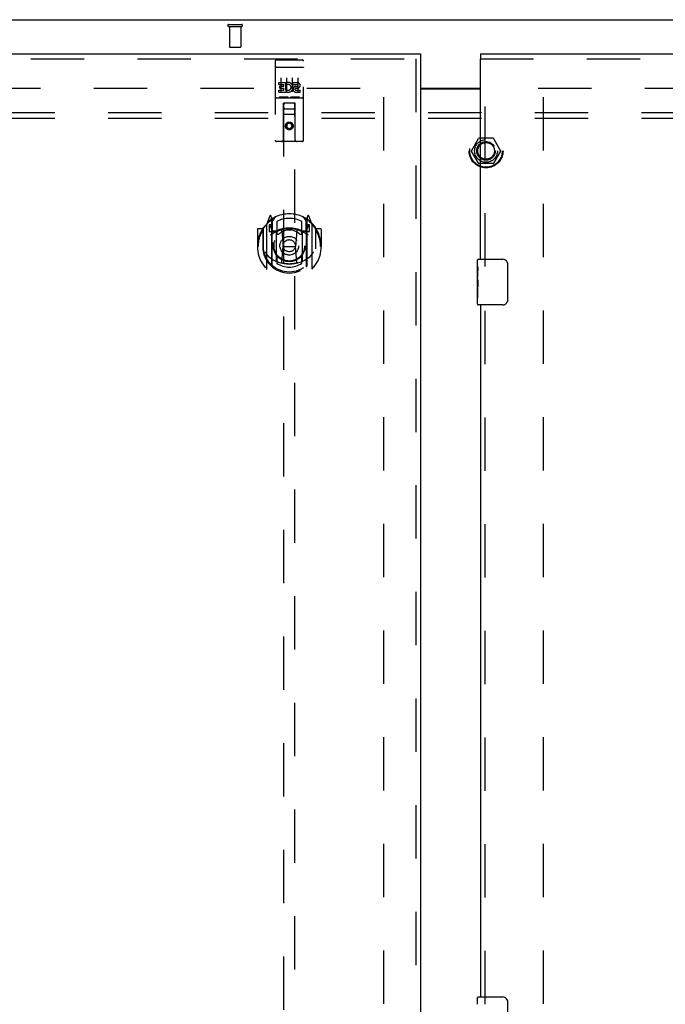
# Model space of a CAD drawing. Header units: inches. Extents: x 0 to 212, y 0 to 138.
# Tile 59 of 80: x 57 to 71, y 86 to 107. Entities that reach past the tile are written whole.
import ezdxf

# ---------------------------------------------------------------- set-up
doc = ezdxf.new("R2010")
doc.units = ezdxf.units.IN
doc.header["$LTSCALE"] = 11.6875
doc.header["$MEASUREMENT"] = 0
doc.linetypes.add('HIDDEN', pattern=[0.2, 0.1, -0.1])
doc.layers.get('0').update_dxf_attribs({"linetype": 'CONTINUOUS'})
for name, color, linetype in [('DEFAULT_2', 8, 'HIDDEN'), ('MAIN_DOOR_ASSEMBLY', 7, 'CONTINUOUS'), ('SECONDARY_DOOR_ASSEMBLY', 7, 'CONTINUOUS'), ('SUBPANEL', 7, 'CONTINUOUS')]:
    doc.layers.add(name, color=color, linetype=linetype)

msp = doc.modelspace()

# ---------------------------------------------------------------- linework, layer by layer
at = {"color": 7, "linetype": 'Continuous'}
for p, q in [((43.202, 107.254), (92.098, 107.254)), ((66.087, 105.754), (67.4, 105.754))]:
    msp.add_line(p, q, dxfattribs=at)
at = {"color": 3, "linetype": 'Continuous'}
msp.add_line((66.087, 105.739), (67.4, 105.739), dxfattribs=at)
at = {"layer": 'DEFAULT_2', "color": 8, "linetype": 'HIDDEN'}
for p, q in [((61.883, 107.15), (62.167, 107.15)), ((61.883, 107.107), (62.167, 107.107)), ((61.901, 107.107), (61.901, 106.66)), ((62.149, 107.107), (62.149, 106.66)), ((61.911, 106.65), (62.139, 106.65)), ((44.9, 105.754), (65.379, 105.754)), ((68.671, 105.754), (89.15, 105.754)), ((65.275, 105.553), (65.275, 48.956)), ((68.775, 105.553), (68.775, 48.956)), ((67.207, 104.384), (67.362, 104.652)), ((67.679, 104.657), (67.371, 104.657)), ((67.688, 104.652), (67.843, 104.384)), ((67.362, 104.107), (67.207, 104.374)), ((67.843, 104.374), (67.688, 104.107)), ((67.679, 104.102), (67.371, 104.102))]:
    msp.add_line(p, q, dxfattribs=at)
for radius in [0.372, 0.356, 0.204, 0.183]:
    msp.add_circle((67.525, 104.379), radius, dxfattribs=at)
for centre, radius, start, end in [((61.883, 107.129), 0.0215, 90, 270), ((62.167, 107.129), 0.0215, 270, 90), ((61.911, 106.66), 0.01, 180, 270), ((62.139, 106.66), 0.01, 270, 360), ((67.371, 104.647), 0.01, 90.0113, 149.988), ((67.679, 104.647), 0.01, 30.0108, 89.9876), ((67.216, 104.379), 0.01, 150.0117, 209.9873), ((67.834, 104.379), 0.01, 330.0117, 29.9873), ((67.371, 104.112), 0.01, 210.0108, 269.9876), ((67.679, 104.112), 0.01, 270.0113, 329.988)]:
    msp.add_arc(centre, radius, start, end, dxfattribs=at)
at = {"layer": 'MAIN_DOOR_ASSEMBLY', "color": 7, "linetype": 'Continuous'}
for p, q in [((67.4, 106.504), (67.4, 106.4)), ((67.34, 101.844), (67.34, 101.989)), ((67.355, 102.004), (67.895, 102.004)), ((67.995, 101.904), (67.995, 101.104)), ((67.34, 101.586), (67.34, 101.843)), ((67.346, 101.787), (67.34, 101.787)), ((67.347, 101.619), (67.347, 101.756)), ((67.34, 101.619), (67.347, 101.619)), ((67.34, 101.019), (67.34, 101.583)), ((67.342, 101.557), (67.34, 101.557)), ((67.34, 101.425), (67.346, 101.425)), ((67.341, 101.559), (67.343, 101.537)), ((67.34, 101.389), (67.347, 101.389)), ((67.34, 101.326), (67.347, 101.326)), ((67.347, 101.158), (67.347, 101.389)), ((67.34, 101.158), (67.347, 101.158)), ((67.895, 101.004), (67.355, 101.004)), ((67.34, 85.677), (67.34, 85.823)), ((67.355, 85.838), (67.895, 85.838)), ((67.995, 85.738), (67.995, 84.938))]:
    msp.add_line(p, q, dxfattribs=at)
at = {"layer": 'MAIN_DOOR_ASSEMBLY', "color": 3, "linetype": 'Continuous'}
for p, q in [((67.4, 106.504), (89.962, 106.504)), ((67.4, 102.004), (67.4, 106.4)), ((67.4, 101.004), (67.4, 85.838))]:
    msp.add_line(p, q, dxfattribs=at)
at = {"layer": 'MAIN_DOOR_ASSEMBLY', "color": 8, "linetype": 'HIDDEN'}
for p, q in [((67.4, 106.4), (89.962, 106.4)), ((67.504, 101.849), (67.504, 106.4)), ((67.504, 85.683), (67.504, 101.159))]:
    msp.add_line(p, q, dxfattribs=at)
at = {"layer": 'MAIN_DOOR_ASSEMBLY', "color": 7, "linetype": 'Continuous'}
for points in [[(67.988, 101.94), (67.99, 101.935), (67.992, 101.929), (67.993, 101.923), (67.994, 101.917), (67.995, 101.911), (67.995, 101.904)], [(67.34, 101.844), (67.34, 101.84), (67.34, 101.835), (67.341, 101.83), (67.342, 101.824), (67.343, 101.817), (67.344, 101.809), (67.344, 101.801), (67.345, 101.792)], [(67.345, 101.792), (67.346, 101.783), (67.346, 101.774), (67.347, 101.765), (67.347, 101.756)], [(67.34, 101.586), (67.34, 101.578), (67.341, 101.569), (67.341, 101.559)], [(67.343, 101.537), (67.344, 101.525), (67.345, 101.513), (67.346, 101.5), (67.346, 101.488), (67.347, 101.475), (67.347, 101.462), (67.347, 101.449), (67.346, 101.437), (67.346, 101.424), (67.345, 101.412), (67.344, 101.4)], [(67.995, 101.104), (67.995, 101.098), (67.994, 101.092), (67.993, 101.086), (67.992, 101.08), (67.99, 101.074), (67.988, 101.068)], [(67.988, 85.774), (67.99, 85.768), (67.992, 85.762), (67.993, 85.756), (67.994, 85.75), (67.995, 85.744), (67.995, 85.738)]]:
    msp.add_lwpolyline(points, dxfattribs=at)
for centre, radius, start, end in [((67.355, 101.989), 0.015, 90, 180), ((67.895, 101.904), 0.1, 21.1999, 90), ((67.355, 101.019), 0.015, 180, 270), ((67.895, 101.104), 0.1, 270, 338.7946), ((67.355, 85.823), 0.015, 90, 180), ((67.895, 85.738), 0.1, 21.1999, 90)]:
    msp.add_arc(centre, radius, start, end, dxfattribs=at)
msp.add_ellipse((67.603, 101.42), major_axis=(0.263, 0), ratio=0.432808, start_param=-3.141593, end_param=-2.961605, dxfattribs=at)
at = {"layer": 'SECONDARY_DOOR_ASSEMBLY', "color": 3, "linetype": 'Continuous'}
for p, q in [((43.525, 106.504), (66.087, 106.504)), ((66.087, 106.4), (66.087, 48.108))]:
    msp.add_line(p, q, dxfattribs=at)
at = {"layer": 'SECONDARY_DOOR_ASSEMBLY', "color": 8, "linetype": 'HIDDEN'}
for p, q in [((43.525, 106.4), (66.087, 106.4)), ((65.983, 106.4), (65.983, 48.108)), ((62.9, 106.342), (62.9, 104.617)), ((62.917, 106.213), (62.916, 106.213)), ((62.917, 106.213), (62.917, 106.213)), ((62.918, 106.213), (62.917, 106.213)), ((62.919, 106.213), (62.918, 106.213)), ((62.92, 106.213), (62.919, 106.213)), ((62.92, 106.213), (62.92, 106.213)), ((62.921, 106.213), (62.92, 106.213)), ((62.922, 106.214), (62.921, 106.213)), ((62.923, 106.214), (62.922, 106.214)), ((62.924, 106.214), (62.923, 106.214)), ((62.925, 106.214), (62.924, 106.214)), ((62.925, 106.214), (62.925, 106.214)), ((62.926, 106.214), (62.925, 106.214)), ((62.927, 106.214), (62.926, 106.214)), ((62.928, 106.214), (62.927, 106.214)), ((62.929, 106.214), (62.928, 106.214)), ((62.93, 106.214), (62.929, 106.214)), ((62.93, 106.372), (63.495, 106.372)), ((62.93, 106.214), (63.495, 106.214)), ((63.495, 106.214), (63.496, 106.214)), ((63.496, 106.214), (63.497, 106.214)), ((63.497, 106.214), (63.497, 106.214)), ((63.497, 106.214), (63.498, 106.214)), ((63.498, 106.214), (63.499, 106.214)), ((63.499, 106.214), (63.5, 106.214)), ((63.5, 106.214), (63.501, 106.214)), ((63.501, 106.214), (63.502, 106.214)), ((63.502, 106.214), (63.502, 106.214)), ((63.502, 106.214), (63.503, 106.213)), ((63.503, 106.213), (63.504, 106.213)), ((63.504, 106.213), (63.505, 106.213)), ((63.505, 106.213), (63.506, 106.213)), ((63.506, 106.213), (63.506, 106.213)), ((63.506, 106.213), (63.507, 106.213)), ((63.507, 106.213), (63.508, 106.213)), ((63.525, 104.617), (63.525, 106.342)), ((63.025, 105.981), (63.025, 105.675)), ((63.15, 105.981), (63.15, 105.675)), ((63.275, 105.981), (63.275, 105.675)), ((63.4, 105.981), (63.4, 105.675)), ((62.981, 105.837), (62.981, 105.879)), ((62.981, 105.879), (63.137, 105.879)), ((62.981, 105.837), (63.094, 105.837)), ((63.002, 105.752), (63.002, 105.794)), ((63.002, 105.794), (63.094, 105.794)), ((63.002, 105.752), (63.094, 105.752)), ((63.094, 105.794), (63.094, 105.837)), ((63.094, 105.708), (63.094, 105.752)), ((63.137, 105.701), (63.137, 105.879)), ((63.161, 105.831), (63.144, 105.87)), ((63.293, 105.837), (63.293, 105.879)), ((63.293, 105.879), (63.385, 105.879)), ((63.293, 105.837), (63.385, 105.837)), ((63.353, 105.752), (63.399, 105.752)), ((63.357, 105.793), (63.385, 105.793)), ((62.93, 105.544), (63.495, 105.544)), ((62.981, 105.666), (62.981, 105.708)), ((62.981, 105.708), (63.094, 105.708)), ((62.981, 105.666), (63.137, 105.666)), ((63.174, 105.56), (63.002, 105.56)), ((63.137, 105.701), (63.15, 105.72)), ((63.137, 105.666), (63.137, 105.678)), ((63.14, 105.676), (63.137, 105.678)), ((63.424, 105.56), (63.252, 105.56)), ((63.357, 105.708), (63.449, 105.708)), ((63.357, 105.666), (63.449, 105.666)), ((63.449, 105.666), (63.449, 105.708)), ((63.082, 104.617), (63.086, 105.427)), ((63.107, 105.427), (63.086, 105.427)), ((63.087, 105.427), (63.087, 79.425)), ((63.317, 105.427), (63.107, 105.427)), ((63.127, 105.302), (63.297, 105.302)), ((63.339, 105.427), (63.317, 105.427)), ((63.337, 79.425), (63.337, 105.427)), ((63.342, 104.617), (63.339, 105.427)), ((63.34, 105.177), (63.085, 105.177)), ((63.212, 104.999), (63.15, 104.963)), ((63.15, 104.963), (63.15, 104.89)), ((63.15, 104.963), (63.16, 104.957)), ((63.15, 104.89), (63.16, 104.896)), ((63.15, 104.89), (63.212, 104.854)), ((63.212, 104.987), (63.16, 104.957)), ((63.16, 104.957), (63.16, 104.896)), ((63.16, 104.896), (63.212, 104.866)), ((63.212, 104.999), (63.212, 104.987)), ((63.275, 104.963), (63.212, 104.999)), ((63.265, 104.957), (63.212, 104.987)), ((63.212, 104.866), (63.265, 104.896)), ((63.212, 104.854), (63.275, 104.89)), ((63.275, 104.963), (63.265, 104.957)), ((63.265, 104.896), (63.265, 104.957)), ((63.275, 104.89), (63.265, 104.896)), ((63.275, 104.89), (63.275, 104.963)), ((63.212, 104.854), (63.212, 104.866)), ((63.495, 104.587), (62.93, 104.587)), ((62.787, 102.953), (62.717, 102.777)), ((62.83, 102.869), (62.816, 102.95)), ((62.837, 102.822), (62.907, 102.931)), ((63.517, 102.931), (63.587, 102.822)), ((63.609, 102.95), (63.595, 102.869)), ((63.708, 102.777), (63.638, 102.953)), ((62.712, 102.767), (62.712, 101.799)), ((62.77, 102.762), (62.77, 102.612)), ((62.837, 102.762), (62.77, 102.762)), ((62.778, 102.754), (62.808, 102.708)), ((62.809, 102.873), (62.808, 102.872)), ((62.809, 102.873), (62.808, 102.872)), ((62.809, 102.873), (62.809, 102.873)), ((62.83, 101.853), (62.83, 102.869)), ((62.837, 101.878), (62.837, 102.881)), ((62.84, 102.856), (62.84, 102.649)), ((62.937, 102.834), (62.937, 102.581)), ((63.487, 102.581), (63.487, 102.834)), ((63.585, 102.649), (63.585, 102.856)), ((63.587, 101.878), (63.587, 102.881)), ((63.655, 102.762), (63.587, 102.762)), ((63.595, 102.869), (63.595, 101.853)), ((63.617, 102.872), (63.612, 102.876)), ((63.617, 102.708), (63.647, 102.754)), ((63.655, 102.612), (63.655, 102.762)), ((63.712, 101.799), (63.712, 102.767)), ((62.512, 102.656), (62.512, 102.283)), ((62.63, 102.671), (62.527, 102.671)), ((62.63, 102.671), (62.63, 102.283)), ((62.638, 102.656), (62.63, 102.671)), ((62.637, 102.694), (62.637, 102.236)), ((62.77, 102.612), (62.83, 102.612)), ((62.93, 102.611), (62.857, 102.611)), ((62.86, 102.629), (62.926, 102.629)), ((62.93, 101.97), (62.93, 102.601)), ((63.049, 102.627), (63.08, 102.283)), ((63.376, 102.627), (63.345, 102.283)), ((63.567, 102.611), (63.495, 102.611)), ((63.495, 102.601), (63.495, 101.97)), ((63.499, 102.629), (63.565, 102.629)), ((63.595, 102.612), (63.655, 102.612)), ((63.787, 102.694), (63.787, 102.236)), ((63.795, 102.671), (63.787, 102.656)), ((63.795, 102.283), (63.795, 102.671)), ((63.897, 102.671), (63.795, 102.671)), ((63.912, 102.656), (63.912, 102.283)), ((62.512, 102.283), (62.527, 102.283)), ((62.63, 102.283), (62.645, 102.283)), ((63.05, 101.943), (63.08, 102.283)), ((63.08, 102.283), (63.345, 102.283)), ((63.375, 101.943), (63.345, 102.283)), ((63.795, 102.283), (63.78, 102.283)), ((63.897, 102.283), (63.912, 102.283)), ((62.637, 102.236), (62.638, 102.233)), ((63.787, 102.236), (63.787, 102.233)), ((62.937, 102.02), (62.937, 101.917)), ((63.487, 101.917), (63.487, 102.02))]:
    msp.add_line(p, q, dxfattribs=at)
at = {"layer": 'SECONDARY_DOOR_ASSEMBLY', "color": 7, "linetype": 'Continuous'}
msp.add_line((66.087, 106.504), (66.087, 106.4), dxfattribs=at)
at = {"layer": 'SECONDARY_DOOR_ASSEMBLY', "color": 8, "linetype": 'HIDDEN'}
for points in [[(62.916, 106.213), (62.915, 106.213), (62.915, 106.213), (62.915, 106.213), (62.914, 106.213), (62.914, 106.213), (62.914, 106.213), (62.913, 106.213), (62.913, 106.212), (62.913, 106.212), (62.912, 106.212), (62.912, 106.212), (62.912, 106.212), (62.911, 106.212), (62.911, 106.212), (62.911, 106.212), (62.91, 106.212), (62.91, 106.212), (62.91, 106.212), (62.909, 106.212), (62.909, 106.212), (62.909, 106.212), (62.908, 106.212), (62.908, 106.211), (62.908, 106.211), (62.908, 106.211), (62.907, 106.211), (62.907, 106.211), (62.907, 106.211), (62.907, 106.211), (62.906, 106.211), (62.906, 106.211), (62.906, 106.211), (62.906, 106.211), (62.905, 106.211), (62.905, 106.21), (62.905, 106.21), (62.905, 106.21), (62.904, 106.21), (62.904, 106.21), (62.904, 106.21), (62.904, 106.21), (62.904, 106.21), (62.903, 106.21), (62.903, 106.21), (62.903, 106.21), (62.903, 106.209), (62.903, 106.209), (62.902, 106.209), (62.902, 106.209), (62.902, 106.209), (62.902, 106.209), (62.902, 106.209), (62.902, 106.209), (62.902, 106.209), (62.901, 106.209), (62.901, 106.208), (62.901, 106.208), (62.901, 106.208), (62.901, 106.208), (62.901, 106.208), (62.901, 106.208), (62.901, 106.208), (62.901, 106.208), (62.9, 106.208), (62.9, 106.208), (62.9, 106.207), (62.9, 106.207), (62.9, 106.207), (62.9, 106.207), (62.9, 106.207), (62.9, 106.207), (62.9, 106.207), (62.9, 106.207), (62.9, 106.207), (62.9, 106.207), (62.9, 106.206), (62.9, 106.206)], [(63.508, 106.213), (63.509, 106.213), (63.509, 106.213), (63.509, 106.213), (63.51, 106.213), (63.51, 106.213), (63.511, 106.213), (63.511, 106.213), (63.511, 106.213), (63.512, 106.213), (63.512, 106.212), (63.512, 106.212), (63.513, 106.212), (63.513, 106.212), (63.513, 106.212), (63.514, 106.212), (63.514, 106.212), (63.514, 106.212), (63.515, 106.212), (63.515, 106.212), (63.515, 106.212), (63.516, 106.212), (63.516, 106.212), (63.516, 106.212), (63.516, 106.212), (63.517, 106.211), (63.517, 106.211), (63.517, 106.211), (63.518, 106.211), (63.518, 106.211), (63.518, 106.211), (63.518, 106.211), (63.519, 106.211), (63.519, 106.211), (63.519, 106.211), (63.519, 106.211), (63.52, 106.211), (63.52, 106.21), (63.52, 106.21), (63.52, 106.21), (63.521, 106.21), (63.521, 106.21), (63.521, 106.21), (63.521, 106.21), (63.521, 106.21), (63.522, 106.21), (63.522, 106.21), (63.522, 106.21), (63.522, 106.209), (63.522, 106.209), (63.523, 106.209), (63.523, 106.209), (63.523, 106.209), (63.523, 106.209), (63.523, 106.209), (63.523, 106.209), (63.523, 106.209), (63.524, 106.209), (63.524, 106.208), (63.524, 106.208), (63.524, 106.208), (63.524, 106.208), (63.524, 106.208), (63.524, 106.208), (63.524, 106.208), (63.524, 106.208), (63.524, 106.208), (63.525, 106.208), (63.525, 106.207), (63.525, 106.207), (63.525, 106.207), (63.525, 106.207), (63.525, 106.207), (63.525, 106.207), (63.525, 106.207), (63.525, 106.207), (63.525, 106.207), (63.525, 106.207), (63.525, 106.206), (63.525, 106.206)], [(63.002, 105.56), (63.001, 105.56), (63.001, 105.56), (63.001, 105.56), (63.001, 105.56), (63.001, 105.56), (63, 105.56), (63, 105.56), (63, 105.56), (63, 105.56), (63, 105.56), (62.999, 105.56), (62.999, 105.56), (62.999, 105.56), (62.999, 105.56), (62.999, 105.56), (62.999, 105.56), (62.998, 105.56), (62.998, 105.56), (62.998, 105.56), (62.998, 105.56), (62.998, 105.56), (62.998, 105.56), (62.998, 105.56), (62.997, 105.56), (62.997, 105.56), (62.997, 105.56), (62.997, 105.56), (62.997, 105.56), (62.997, 105.56), (62.997, 105.56), (62.996, 105.56), (62.996, 105.56), (62.996, 105.56), (62.996, 105.56), (62.996, 105.561), (62.996, 105.561), (62.996, 105.561), (62.996, 105.561), (62.996, 105.561), (62.996, 105.561), (62.995, 105.561), (62.995, 105.561), (62.995, 105.561), (62.995, 105.561), (62.995, 105.561), (62.995, 105.561)], [(63.18, 105.561), (63.18, 105.561), (63.18, 105.561), (63.18, 105.561), (63.18, 105.561), (63.18, 105.561), (63.179, 105.561), (63.179, 105.561), (63.179, 105.561), (63.179, 105.561), (63.179, 105.561), (63.179, 105.561), (63.179, 105.56), (63.179, 105.56), (63.179, 105.56), (63.178, 105.56), (63.178, 105.56), (63.178, 105.56), (63.178, 105.56), (63.178, 105.56), (63.178, 105.56), (63.178, 105.56), (63.178, 105.56), (63.177, 105.56), (63.177, 105.56), (63.177, 105.56), (63.177, 105.56), (63.177, 105.56), (63.177, 105.56), (63.177, 105.56), (63.176, 105.56), (63.176, 105.56), (63.176, 105.56), (63.176, 105.56), (63.176, 105.56), (63.176, 105.56), (63.175, 105.56), (63.175, 105.56), (63.175, 105.56), (63.175, 105.56), (63.175, 105.56), (63.174, 105.56), (63.174, 105.56), (63.174, 105.56), (63.174, 105.56), (63.174, 105.56)], [(63.252, 105.56), (63.251, 105.56), (63.251, 105.56), (63.251, 105.56), (63.251, 105.56), (63.251, 105.56), (63.25, 105.56), (63.25, 105.56), (63.25, 105.56), (63.25, 105.56), (63.25, 105.56), (63.249, 105.56), (63.249, 105.56), (63.249, 105.56), (63.249, 105.56), (63.249, 105.56), (63.249, 105.56), (63.248, 105.56), (63.248, 105.56), (63.248, 105.56), (63.248, 105.56), (63.248, 105.56), (63.248, 105.56), (63.248, 105.56), (63.247, 105.56), (63.247, 105.56), (63.247, 105.56), (63.247, 105.56), (63.247, 105.56), (63.247, 105.56), (63.247, 105.56), (63.246, 105.56), (63.246, 105.56), (63.246, 105.56), (63.246, 105.56), (63.246, 105.561), (63.246, 105.561), (63.246, 105.561), (63.246, 105.561), (63.246, 105.561), (63.246, 105.561), (63.245, 105.561), (63.245, 105.561), (63.245, 105.561), (63.245, 105.561), (63.245, 105.561), (63.245, 105.561)], [(63.43, 105.561), (63.43, 105.561), (63.43, 105.561), (63.43, 105.561), (63.43, 105.561), (63.43, 105.561), (63.429, 105.561), (63.429, 105.561), (63.429, 105.561), (63.429, 105.561), (63.429, 105.561), (63.429, 105.561), (63.429, 105.56), (63.429, 105.56), (63.429, 105.56), (63.428, 105.56), (63.428, 105.56), (63.428, 105.56), (63.428, 105.56), (63.428, 105.56), (63.428, 105.56), (63.428, 105.56), (63.428, 105.56), (63.427, 105.56), (63.427, 105.56), (63.427, 105.56), (63.427, 105.56), (63.427, 105.56), (63.427, 105.56), (63.427, 105.56), (63.426, 105.56), (63.426, 105.56), (63.426, 105.56), (63.426, 105.56), (63.426, 105.56), (63.426, 105.56), (63.425, 105.56), (63.425, 105.56), (63.425, 105.56), (63.425, 105.56), (63.425, 105.56), (63.424, 105.56), (63.424, 105.56), (63.424, 105.56), (63.424, 105.56), (63.424, 105.56)], [(62.667, 102.722), (62.668, 102.722), (62.668, 102.723), (62.669, 102.724), (62.67, 102.725), (62.671, 102.726), (62.671, 102.726), (62.672, 102.727), (62.673, 102.728), (62.674, 102.729), (62.674, 102.73), (62.675, 102.73), (62.676, 102.731), (62.677, 102.732), (62.677, 102.732), (62.678, 102.733), (62.679, 102.734), (62.68, 102.734), (62.681, 102.735), (62.682, 102.736), (62.682, 102.736), (62.683, 102.737), (62.684, 102.737), (62.685, 102.738), (62.686, 102.739), (62.687, 102.739), (62.688, 102.74), (62.688, 102.74), (62.689, 102.741), (62.69, 102.741), (62.691, 102.742), (62.692, 102.742), (62.693, 102.743), (62.694, 102.743), (62.695, 102.743)], [(63.73, 102.743), (63.731, 102.743), (63.732, 102.743), (63.733, 102.742), (63.734, 102.742), (63.735, 102.741), (63.736, 102.741), (63.736, 102.74), (63.737, 102.74), (63.738, 102.739), (63.739, 102.739), (63.74, 102.738), (63.741, 102.737), (63.742, 102.737), (63.743, 102.736), (63.743, 102.736), (63.744, 102.735), (63.745, 102.734), (63.746, 102.734), (63.747, 102.733), (63.747, 102.732), (63.748, 102.732), (63.749, 102.731), (63.75, 102.73), (63.751, 102.73), (63.751, 102.729), (63.752, 102.728), (63.753, 102.727), (63.754, 102.726), (63.754, 102.726), (63.755, 102.725), (63.756, 102.724), (63.756, 102.723), (63.757, 102.722), (63.758, 102.722)], [(62.68, 102.169), (62.683, 102.164), (62.686, 102.159), (62.689, 102.154), (62.692, 102.15), (62.695, 102.145), (62.697, 102.141), (62.7, 102.137), (62.703, 102.133), (62.705, 102.129), (62.708, 102.126), (62.71, 102.122), (62.713, 102.119), (62.715, 102.116), (62.717, 102.113), (62.72, 102.11), (62.722, 102.107), (62.724, 102.104), (62.726, 102.101), (62.728, 102.099), (62.73, 102.096), (62.732, 102.094), (62.734, 102.092), (62.736, 102.09), (62.738, 102.087), (62.74, 102.085), (62.742, 102.083), (62.744, 102.082), (62.745, 102.08), (62.747, 102.078), (62.749, 102.076), (62.75, 102.075), (62.752, 102.073), (62.754, 102.072), (62.755, 102.07), (62.757, 102.069), (62.758, 102.068)], [(63.667, 102.068), (63.668, 102.069), (63.67, 102.07), (63.671, 102.072), (63.673, 102.073), (63.675, 102.075), (63.676, 102.076), (63.678, 102.078), (63.68, 102.08), (63.681, 102.082), (63.683, 102.083), (63.685, 102.085), (63.687, 102.087), (63.689, 102.09), (63.691, 102.092), (63.693, 102.094), (63.695, 102.096), (63.697, 102.099), (63.699, 102.101), (63.701, 102.104), (63.703, 102.107), (63.705, 102.11), (63.708, 102.113), (63.71, 102.116), (63.712, 102.119), (63.715, 102.122), (63.717, 102.126), (63.72, 102.129), (63.722, 102.133), (63.725, 102.137), (63.727, 102.141), (63.73, 102.145), (63.733, 102.15), (63.736, 102.154), (63.739, 102.159), (63.742, 102.164), (63.745, 102.169)], [(63.4, 101.926), (63.395, 101.924), (63.39, 101.923), (63.384, 101.922), (63.379, 101.92), (63.373, 101.919), (63.368, 101.918), (63.362, 101.917), (63.357, 101.915), (63.351, 101.914), (63.346, 101.913), (63.34, 101.912), (63.335, 101.911), (63.329, 101.91), (63.324, 101.909), (63.318, 101.908), (63.313, 101.908), (63.307, 101.907), (63.302, 101.906), (63.296, 101.905), (63.291, 101.905), (63.285, 101.904), (63.28, 101.903), (63.274, 101.903), (63.268, 101.903), (63.263, 101.902), (63.257, 101.902), (63.252, 101.901), (63.246, 101.901), (63.24, 101.901), (63.235, 101.901), (63.229, 101.9), (63.224, 101.9), (63.218, 101.9), (63.212, 101.9), (63.207, 101.9), (63.201, 101.9), (63.196, 101.9), (63.19, 101.901), (63.185, 101.901), (63.179, 101.901), (63.173, 101.901), (63.168, 101.902), (63.162, 101.902), (63.157, 101.903), (63.151, 101.903), (63.145, 101.903), (63.14, 101.904), (63.134, 101.905), (63.129, 101.905), (63.123, 101.906), (63.118, 101.907), (63.112, 101.908), (63.107, 101.908), (63.101, 101.909), (63.095, 101.91), (63.09, 101.911), (63.084, 101.912), (63.079, 101.913), (63.073, 101.914), (63.068, 101.915), (63.063, 101.917), (63.057, 101.918), (63.052, 101.919), (63.046, 101.92), (63.041, 101.922), (63.035, 101.923), (63.03, 101.924), (63.025, 101.926)], [(62.695, 101.822), (62.694, 101.823), (62.693, 101.823), (62.692, 101.823), (62.691, 101.824), (62.69, 101.824), (62.689, 101.825), (62.688, 101.825), (62.688, 101.826), (62.687, 101.826), (62.686, 101.827), (62.685, 101.828), (62.684, 101.828), (62.683, 101.829), (62.682, 101.829), (62.682, 101.83), (62.681, 101.831), (62.68, 101.831), (62.679, 101.832), (62.678, 101.832), (62.677, 101.833), (62.677, 101.834), (62.676, 101.835), (62.675, 101.835), (62.674, 101.836), (62.674, 101.837), (62.673, 101.838), (62.672, 101.838), (62.671, 101.839), (62.671, 101.84), (62.67, 101.841), (62.669, 101.841), (62.668, 101.842), (62.668, 101.843), (62.667, 101.844)], [(63.758, 101.844), (63.757, 101.843), (63.756, 101.842), (63.756, 101.841), (63.755, 101.841), (63.754, 101.84), (63.754, 101.839), (63.753, 101.838), (63.752, 101.838), (63.751, 101.837), (63.751, 101.836), (63.75, 101.835), (63.749, 101.835), (63.748, 101.834), (63.747, 101.833), (63.747, 101.832), (63.746, 101.832), (63.745, 101.831), (63.744, 101.831), (63.743, 101.83), (63.743, 101.829), (63.742, 101.829), (63.741, 101.828), (63.74, 101.828), (63.739, 101.827), (63.738, 101.826), (63.737, 101.826), (63.736, 101.825), (63.736, 101.825), (63.735, 101.824), (63.734, 101.824), (63.733, 101.823), (63.732, 101.823), (63.731, 101.823), (63.73, 101.822)]]:
    msp.add_lwpolyline(points, dxfattribs=at)
for centre, radius in [((63.212, 104.927), 0.085), ((63.212, 104.927), 0.0845), ((63.212, 102.301), 0.35), ((63.212, 102.301), 0.335), ((63.212, 102.301), 0.205), ((63.212, 102.301), 0.133)]:
    msp.add_circle(centre, radius, dxfattribs=at)
for centre, radius, start, end in [((62.93, 106.342), 0.03, 90, 180), ((63.495, 106.342), 0.03, 0, 90), ((63.187, 105.772), 0.107, 244.2636, 113.4027), ((63.187, 105.772), 0.0639, 234.8895, 113.4026), ((63.357, 105.729), 0.0635, 90, 270), ((63.357, 105.73), 0.0219, 100.307, 270), ((63.386, 105.815), 0.0644, 282.2995, 90.0775), ((63.385, 105.815), 0.0219, 269.9011, 90), ((62.93, 105.514), 0.03, 90, 180), ((63.495, 105.514), 0.03, 0, 90), ((63.127, 105.387), 0.04, 90, 180), ((63.127, 105.342), 0.04, 180, 270), ((63.297, 105.387), 0.04, 0, 90), ((63.297, 105.342), 0.04, 270, 360), ((62.93, 104.617), 0.03, 180, 270), ((63.052, 104.617), 0.03, 270, 360), ((63.372, 104.617), 0.03, 180, 270), ((63.495, 104.617), 0.03, 270, 360), ((63.212, 102.301), 0.7, 35.2961, 144.7039), ((62.801, 102.947), 0.015, 10, 158.1959), ((63.624, 102.947), 0.015, 21.8041, 170), ((63.212, 102.283), 0.7, 125.5126, 54.4874), ((62.727, 102.767), 0.015, 135.0748, 180), ((62.782, 102.757), 0.005, 90, 212.6792), ((62.817, 102.836), 0.02, 0, 125.5126), ((62.82, 102.856), 0.02, 0, 125.2543), ((62.649, 102.607), 0.188, 0, 32.6792), ((62.857, 102.881), 0.02, 121.4688, 179.9992), ((63.212, 102.301), 0.6, 62.7204, 117.2796), ((63.567, 102.881), 0.02, 0, 58.5295), ((63.605, 102.856), 0.02, 54.7457, 180), ((63.607, 102.836), 0.02, 54.4874, 180), ((63.775, 102.607), 0.188, 147.3208, 180), ((63.642, 102.757), 0.005, 327.3208, 90), ((63.697, 102.767), 0.015, 0, 44.9252), ((62.527, 102.656), 0.015, 90, 180), ((63.212, 102.283), 0.685, 146.9885, 180), ((62.657, 102.694), 0.02, 144.7039, 180), ((63.212, 101.97), 0.7, 53.2319, 126.7681), ((62.857, 102.631), 0.02, 180, 270), ((62.86, 102.649), 0.02, 180, 270), ((62.926, 102.649), 0.02, 270, 293.464), ((62.945, 102.601), 0.015, 112.9863, 180), ((63.212, 101.988), 0.7, 66.536, 113.464), ((62.967, 102.581), 0.03, 180, 311.1261), ((63.212, 102.301), 0.343, 48.8739, 131.1261), ((63.029, 102.625), 0.02, 5.0796, 105.6131), ((63.395, 102.625), 0.02, 74.3869, 174.9204), ((63.457, 102.581), 0.03, 228.8739, 360), ((63.48, 102.601), 0.015, 0, 67.0137), ((63.499, 102.649), 0.02, 246.536, 270), ((63.565, 102.649), 0.02, 270, 360), ((63.567, 102.631), 0.02, 270, 360), ((63.767, 102.694), 0.02, 0, 35.2961), ((63.212, 102.283), 0.685, 0, 33.0115), ((63.897, 102.656), 0.015, 0, 90), ((63.212, 102.285), 0.583, 180.2464, 359.7536), ((62.657, 102.236), 0.02, 180, 187.6622), ((63.212, 102.311), 0.58, 187.6622, 352.3378), ((63.212, 102.6), 0.7, 229.529, 310.471), ((63.767, 102.236), 0.02, 352.3378, 360), ((62.845, 101.853), 0.015, 180, 229.6413), ((62.857, 101.878), 0.02, 180, 230.6594), ((62.945, 101.97), 0.015, 180, 247.0137), ((62.967, 102.02), 0.03, 48.8739, 180), ((63.212, 102.311), 0.48, 235.0461, 304.9539), ((63.212, 102.301), 0.343, 228.8739, 311.1261), ((63.03, 101.945), 0.02, 254.4248, 354.9204), ((63.395, 101.945), 0.02, 185.0796, 285.5752), ((63.457, 102.02), 0.03, 0, 131.1261), ((63.48, 101.97), 0.015, 292.9863, 360), ((63.567, 101.878), 0.02, 309.3378, 359.9984), ((63.58, 101.853), 0.015, 310.3587, 360), ((62.727, 101.799), 0.015, 180, 224.9252), ((63.697, 101.799), 0.015, 315.0748, 360)]:
    msp.add_arc(centre, radius, start, end, dxfattribs=at)
at = {"layer": 'SUBPANEL', "color": 8, "linetype": 'HIDDEN'}
for p, q in [((47.556, 105.223), (87.494, 105.223)), ((47.556, 105.098), (87.494, 105.098))]:
    msp.add_line(p, q, dxfattribs=at)
msp.add_circle((67.525, 104.379), 0.25, dxfattribs=at)

doc.saveas('drawing.dxf')
